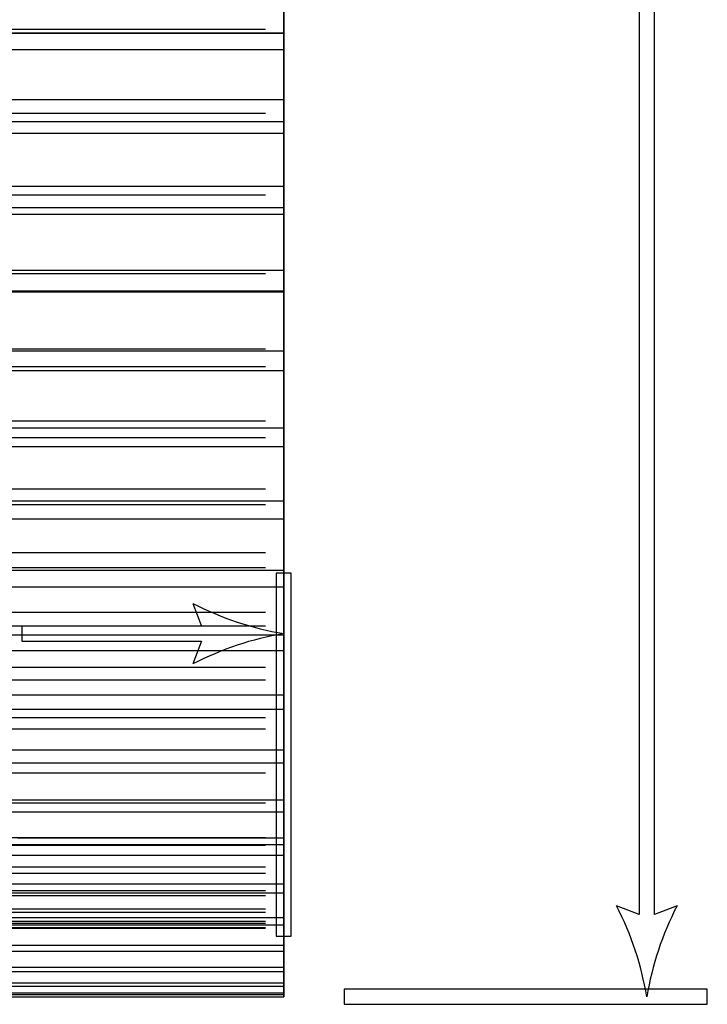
# Model space of a CAD drawing. Header units: millimetres. Extents: x -205 to 205, y -138 to 138.
# Tile 3 of 21: x -181 to -158, y -104 to -72. Entities that reach past the tile are written whole.
import ezdxf

# ---------------------------------------------------------------- set-up
doc = ezdxf.new("R2010")
doc.units = ezdxf.units.MM
doc.linetypes.add('ACAD_ISO02W100', pattern=[15, 12, -3])
doc.layers.add('不可见轮廓', color=7, linetype='ACAD_ISO02W100')
doc.layers.add('可见轮廓', color=7, linetype='Continuous')

msp = doc.modelspace()

# ---------------------------------------------------------------- linework, layer by layer
at = {"layer": '不可见轮廓'}
for p, q in [((-184.447, -71.971), (-171.847, -71.971)), ((-184.447, -71.971), (-171.847, -71.971)), ((-184.447, -72.098), (-171.847, -72.098)), ((-184.447, -72.647), (-171.847, -72.647)), ((-184.447, -74.298), (-171.847, -74.298)), ((-184.447, -74.752), (-171.847, -74.752)), ((-184.447, -74.752), (-171.847, -74.752)), ((-184.447, -75.028), (-171.847, -75.028)), ((-184.447, -75.408), (-171.847, -75.408)), ((-184.447, -77.164), (-171.847, -77.164)), ((-184.447, -77.447), (-171.847, -77.447)), ((-184.447, -77.447), (-171.847, -77.447)), ((-184.447, -77.871), (-171.847, -77.871)), ((-184.447, -78.081), (-171.847, -78.081)), ((-184.447, -79.934), (-171.847, -79.934)), ((-184.447, -80.045), (-171.847, -80.045)), ((-184.447, -80.045), (-171.847, -80.045)), ((-184.447, -80.616), (-171.847, -80.616)), ((-184.447, -80.654), (-171.847, -80.654)), ((-184.447, -82.536), (-171.847, -82.536)), ((-184.447, -82.536), (-171.847, -82.536)), ((-184.447, -82.598), (-171.847, -82.598)), ((-184.447, -83.118), (-171.847, -83.118)), ((-184.447, -83.118), (-171.847, -83.118)), ((-184.447, -83.251), (-171.847, -83.251)), ((-184.447, -84.911), (-171.847, -84.911)), ((-184.447, -84.911), (-171.847, -84.911)), ((-184.447, -85.145), (-171.847, -85.145)), ((-184.447, -85.463), (-171.847, -85.463)), ((-184.447, -85.463), (-171.847, -85.463)), ((-184.447, -85.767), (-171.847, -85.767)), ((-184.447, -87.159), (-171.847, -87.159)), ((-184.447, -87.159), (-171.847, -87.159)), ((-184.447, -87.565), (-171.847, -87.565)), ((-184.447, -87.68), (-171.847, -87.68)), ((-184.447, -87.68), (-171.847, -87.68)), ((-184.447, -88.154), (-171.847, -88.154)), ((-184.447, -89.272), (-171.847, -89.272)), ((-184.447, -89.272), (-171.847, -89.272)), ((-184.447, -89.759), (-171.847, -89.759)), ((-184.447, -89.759), (-171.847, -89.759)), ((-184.447, -89.849), (-171.847, -89.849)), ((-184.447, -90.401), (-171.847, -90.401)), ((-184.447, -91.242), (-171.847, -91.242)), ((-184.447, -91.242), (-171.847, -91.242)), ((-184.447, -91.694), (-171.847, -91.694)), ((-184.447, -91.694), (-171.847, -91.694)), ((-184.447, -91.986), (-171.847, -91.986)), ((-184.447, -92.501), (-171.847, -92.501)), ((-184.447, -93.061), (-171.847, -93.061)), ((-184.447, -93.061), (-171.847, -93.061)), ((-184.447, -93.475), (-171.847, -93.475)), ((-184.447, -93.475), (-171.847, -93.475)), ((-184.447, -93.97), (-171.847, -93.97)), ((-184.447, -94.445), (-171.847, -94.445)), ((-184.447, -94.721), (-171.847, -94.721)), ((-184.447, -94.721), (-171.847, -94.721)), ((-184.447, -95.096), (-171.847, -95.096)), ((-184.447, -95.096), (-171.847, -95.096)), ((-184.447, -95.792), (-171.847, -95.792)), ((-184.447, -96.217), (-171.847, -96.217)), ((-184.447, -96.217), (-171.847, -96.217)), ((-184.447, -96.224), (-171.847, -96.224)), ((-184.447, -96.551), (-171.847, -96.551)), ((-184.447, -96.551), (-171.847, -96.551)), ((-184.447, -97.445), (-171.847, -97.445)), ((-184.447, -97.542), (-171.847, -97.542)), ((-184.447, -97.542), (-171.847, -97.542)), ((-184.447, -97.833), (-171.847, -97.833)), ((-184.447, -97.834), (-171.847, -97.834)), ((-184.447, -97.834), (-171.847, -97.834)), ((-184.447, -98.691), (-171.847, -98.691)), ((-184.447, -98.691), (-171.847, -98.691)), ((-180.647, -98.699), (-171.847, -98.699)), ((-184.447, -98.922), (-171.847, -98.922)), ((-184.447, -98.94), (-171.847, -98.94)), ((-184.447, -98.94), (-171.847, -98.94)), ((-184.447, -99.265), (-171.847, -99.265)), ((-184.447, -99.659), (-171.847, -99.659)), ((-184.447, -99.659), (-171.847, -99.659)), ((-184.447, -99.865), (-171.847, -99.865)), ((-184.447, -99.865), (-171.847, -99.865)), ((-184.447, -100.217), (-171.847, -100.217)), ((-184.447, -100.443), (-171.847, -100.443)), ((-184.447, -100.443), (-171.847, -100.443)), ((-184.447, -100.515), (-171.847, -100.515)), ((-184.447, -100.604), (-171.847, -100.604)), ((-184.447, -100.604), (-171.847, -100.604)), ((-184.447, -101.04), (-171.847, -101.04)), ((-184.447, -101.04), (-171.847, -101.04)), ((-184.447, -101.155), (-171.847, -101.155)), ((-184.447, -101.155), (-171.847, -101.155)), ((-184.447, -101.326), (-171.847, -101.326)), ((-184.447, -101.446), (-171.847, -101.446)), ((-184.447, -101.446), (-171.847, -101.446)), ((-184.447, -101.516), (-171.847, -101.516)), ((-184.447, -101.516), (-171.847, -101.516)), ((-184.447, -101.576), (-171.847, -101.576)), ((-184.447, -101.662), (-171.847, -101.662)), ((-184.447, -101.662), (-171.847, -101.662)), ((-184.447, -101.685), (-171.847, -101.685)), ((-184.447, -101.685), (-171.847, -101.685)), ((-184.447, -102.245), (-171.847, -102.245)), ((-184.447, -102.445), (-171.847, -102.445)), ((-184.447, -102.968), (-171.847, -102.968)), ((-184.447, -103.12), (-171.847, -103.12)), ((-184.447, -103.494), (-171.847, -103.494)), ((-184.447, -103.596), (-171.847, -103.596)), ((-184.447, -103.821), (-171.847, -103.821)), ((-184.447, -103.872), (-171.847, -103.872)), ((-184.447, -103.947), (-171.847, -103.947))]:
    msp.add_line(p, q, dxfattribs=at)
for points, degree in [([(-171.847, -7.199), (-171.847, -8.346), (-171.847, -11.729), (-171.847, -17.18), (-171.847, -24.424), (-171.847, -33.099), (-171.847, -42.768), (-171.847, -52.949), (-171.847, -63.129), (-171.847, -72.799), (-171.847, -81.473), (-171.847, -88.718), (-171.847, -94.168), (-171.847, -97.552), (-171.847, -98.699)], 1), ([(-171.847, -98.699), (-171.847, -98.411), (-171.847, -97.552), (-171.847, -96.131), (-171.847, -94.168), (-171.847, -91.686), (-171.847, -88.718), (-171.847, -85.299), (-171.847, -81.473), (-171.847, -77.289), (-171.847, -72.799), (-171.847, -68.059), (-171.847, -63.129), (-171.847, -58.071), (-171.847, -52.949)], 1), ([(-171.847, -72.098), (-171.847, -71.347)], 1), ([(-184.447, -72.1), (-171.847, -72.1)], 1), ([(-171.847, -71.971), (-171.847, -72.104), (-171.847, -72.1)], 2), ([(-171.847, -72.647), (-171.847, -71.971)], 1), ([(-171.847, -71.971), (-171.847, -72.1)], 1), ([(-171.847, -72.1), (-171.847, -72.104), (-171.847, -71.971)], 2), ([(-171.847, -72.1), (-171.847, -72.098)], 1), ([(-171.847, -74.298), (-171.847, -73.71), (-171.847, -73.152), (-171.847, -72.647)], 3), ([(-171.847, -75.028), (-171.847, -74.298)], 1), ([(-171.847, -74.752), (-171.847, -74.905), (-171.847, -74.989), (-171.847, -75.028)], 3), ([(-171.847, -75.408), (-171.847, -74.752)], 1), ([(-171.847, -74.752), (-171.847, -75.028)], 1), ([(-171.847, -75.028), (-171.847, -74.989), (-171.847, -74.905), (-171.847, -74.752)], 3), ([(-171.847, -77.164), (-171.847, -76.543), (-171.847, -75.951), (-171.847, -75.408)], 3), ([(-171.847, -77.871), (-171.847, -77.164)], 1), ([(-171.847, -77.447), (-171.847, -77.648), (-171.847, -77.782), (-171.847, -77.871)], 3), ([(-171.847, -78.081), (-171.847, -77.447)], 1), ([(-171.847, -77.447), (-171.847, -77.871)], 1), ([(-171.847, -77.871), (-171.847, -77.782), (-171.847, -77.648), (-171.847, -77.447)], 3), ([(-171.847, -79.934), (-171.847, -79.284), (-171.847, -78.659), (-171.847, -78.081)], 3), ([(-171.847, -80.616), (-171.847, -79.934)], 1), ([(-171.847, -80.045), (-171.847, -80.294), (-171.847, -80.478), (-171.847, -80.616)], 3), ([(-171.847, -80.654), (-171.847, -80.045)], 1), ([(-171.847, -80.045), (-171.847, -80.616)], 1), ([(-171.847, -80.616), (-171.847, -80.478), (-171.847, -80.294), (-171.847, -80.045)], 3), ([(-171.847, -82.598), (-171.847, -81.92), (-171.847, -81.266), (-171.847, -80.654)], 3), ([(-171.847, -82.536), (-171.847, -82.833), (-171.847, -83.064), (-171.847, -83.251)], 3), ([(-171.847, -83.118), (-171.847, -82.536)], 1), ([(-171.847, -82.536), (-171.847, -83.118)], 1), ([(-171.847, -83.251), (-171.847, -83.064), (-171.847, -82.833), (-171.847, -82.536)], 3), ([(-171.847, -83.251), (-171.847, -82.598)], 1), ([(-171.847, -85.145), (-171.847, -84.443), (-171.847, -83.76), (-171.847, -83.118)], 3), ([(-171.847, -83.118), (-171.847, -83.251)], 1), ([(-171.847, -84.911), (-171.847, -85.419), (-171.847, -85.767)], 2), ([(-171.847, -85.463), (-171.847, -84.911)], 1), ([(-171.847, -84.911), (-171.847, -85.463)], 1), ([(-171.847, -85.767), (-171.847, -85.419), (-171.847, -84.911)], 2), ([(-171.847, -85.767), (-171.847, -85.458), (-171.847, -85.145)], 2), ([(-171.847, -87.565), (-171.847, -86.473), (-171.847, -85.463)], 2), ([(-171.847, -85.463), (-171.847, -85.767)], 1), ([(-171.847, -87.159), (-171.847, -87.734), (-171.847, -88.154)], 2), ([(-171.847, -87.68), (-171.847, -87.159)], 1), ([(-171.847, -87.159), (-171.847, -87.68)], 1), ([(-171.847, -88.154), (-171.847, -87.734), (-171.847, -87.159)], 2), ([(-171.847, -88.154), (-171.847, -87.862), (-171.847, -87.565)], 2), ([(-171.847, -89.849), (-171.847, -88.728), (-171.847, -87.68)], 2), ([(-171.847, -87.68), (-171.847, -87.914), (-171.847, -88.154)], 2), ([(-171.847, -89.272), (-171.847, -89.912), (-171.847, -90.401)], 2), ([(-171.847, -89.759), (-171.847, -89.518), (-171.847, -89.272)], 2), ([(-171.847, -89.272), (-171.847, -89.518), (-171.847, -89.759)], 2), ([(-171.847, -90.401), (-171.847, -89.912), (-171.847, -89.272)], 2), ([(-171.847, -91.986), (-171.847, -90.842), (-171.847, -89.759)], 2), ([(-171.847, -89.759), (-171.847, -90.077), (-171.847, -90.401)], 2), ([(-171.847, -90.401), (-171.847, -90.127), (-171.847, -89.849)], 2), ([(-171.847, -91.242), (-171.847, -91.944), (-171.847, -92.501)], 2), ([(-171.847, -91.694), (-171.847, -91.47), (-171.847, -91.242)], 2), ([(-171.847, -91.242), (-171.847, -91.47), (-171.847, -91.694)], 2), ([(-171.847, -92.501), (-171.847, -91.944), (-171.847, -91.242)], 2), ([(-171.847, -93.97), (-171.847, -92.806), (-171.847, -91.694)], 2), ([(-171.847, -91.694), (-171.847, -92.093), (-171.847, -92.501)], 2), ([(-171.847, -92.501), (-171.847, -92.246), (-171.847, -91.986)], 2), ([(-171.847, -93.061), (-171.847, -93.823), (-171.847, -94.445)], 2), ([(-171.847, -93.475), (-171.847, -93.27), (-171.847, -93.061)], 2), ([(-171.847, -93.061), (-171.847, -93.27), (-171.847, -93.475)], 2), ([(-171.847, -94.445), (-171.847, -93.823), (-171.847, -93.061)], 2), ([(-171.847, -95.792), (-171.847, -94.613), (-171.847, -93.475)], 2), ([(-171.847, -93.475), (-171.847, -93.955), (-171.847, -94.445)], 2), ([(-171.847, -94.445), (-171.847, -94.21), (-171.847, -93.97)], 2), ([(-171.847, -94.721), (-171.847, -95.54), (-171.847, -96.224)], 2), ([(-171.847, -95.096), (-171.847, -94.911), (-171.847, -94.721)], 2), ([(-171.847, -94.721), (-171.847, -94.911), (-171.847, -95.096)], 2), ([(-171.847, -96.224), (-171.847, -95.54), (-171.847, -94.721)], 2), ([(-171.847, -97.445), (-171.847, -96.255), (-171.847, -95.096)], 2), ([(-171.847, -95.096), (-171.847, -95.656), (-171.847, -96.224)], 2), ([(-171.847, -96.224), (-171.847, -96.011), (-171.847, -95.792)], 2), ([(-171.847, -96.217), (-171.847, -97.088), (-171.847, -97.833)], 2), ([(-171.847, -96.551), (-171.847, -96.387), (-171.847, -96.217)], 2), ([(-171.847, -96.217), (-171.847, -96.387), (-171.847, -96.551)], 2), ([(-171.847, -97.833), (-171.847, -97.088), (-171.847, -96.217)], 2), ([(-171.847, -98.922), (-171.847, -97.726), (-171.847, -96.551)], 2), ([(-171.847, -96.551), (-171.847, -97.188), (-171.847, -97.833)], 2), ([(-171.847, -97.833), (-171.847, -97.642), (-171.847, -97.445)], 2), ([(-171.847, -97.542), (-171.847, -98.463), (-171.847, -99.265)], 2), ([(-171.847, -97.834), (-171.847, -97.691), (-171.847, -97.542)], 2), ([(-171.847, -97.542), (-171.847, -97.691), (-171.847, -97.834)], 2), ([(-171.847, -99.265), (-171.847, -98.463), (-171.847, -97.542)], 2), ([(-171.847, -100.217), (-171.847, -99.021), (-171.847, -97.834)], 2), ([(-171.847, -97.834), (-171.847, -98.547), (-171.847, -99.265)], 2), ([(-171.847, -98.691), (-171.847, -99.658), (-171.847, -100.515)], 2), ([(-171.847, -98.94), (-171.847, -98.818), (-171.847, -98.691)], 2), ([(-171.847, -98.691), (-171.847, -98.818), (-171.847, -98.94)], 2), ([(-171.847, -100.515), (-171.847, -99.658), (-171.847, -98.691)], 2), ([(-171.847, -99.265), (-171.847, -99.096), (-171.847, -98.922)], 2), ([(-171.847, -101.326), (-171.847, -98.94)], 1), ([(-171.847, -98.94), (-171.847, -100.515)], 1), ([(-171.847, -99.659), (-171.847, -100.669), (-171.847, -101.576)], 2), ([(-171.847, -99.865), (-171.847, -99.764), (-171.847, -99.659)], 2), ([(-171.847, -99.659), (-171.847, -99.764), (-171.847, -99.865)], 2), ([(-171.847, -101.576), (-171.847, -100.669), (-171.847, -99.659)], 2), ([(-171.847, -102.245), (-171.847, -101.061), (-171.847, -99.865)], 2), ([(-171.847, -99.865), (-171.847, -100.723), (-171.847, -101.576)], 2), ([(-171.847, -100.515), (-171.847, -100.369), (-171.847, -100.217)], 2), ([(-171.847, -100.443), (-171.847, -101.491), (-171.847, -102.445)], 2), ([(-171.847, -100.604), (-171.847, -100.526), (-171.847, -100.443)], 2), ([(-171.847, -100.443), (-171.847, -100.526), (-171.847, -100.604)], 2), ([(-171.847, -102.445), (-171.847, -101.491), (-171.847, -100.443)], 2), ([(-171.847, -102.968), (-171.847, -101.797), (-171.847, -100.604)], 2), ([(-171.847, -100.604), (-171.847, -101.531), (-171.847, -102.445)], 2), ([(-171.847, -101.04), (-171.847, -102.122), (-171.847, -103.12)], 2), ([(-171.847, -101.155), (-171.847, -101.1), (-171.847, -101.04)], 2), ([(-171.847, -101.04), (-171.847, -101.1), (-171.847, -101.155)], 2), ([(-171.847, -103.12), (-171.847, -102.122), (-171.847, -101.04)], 2), ([(-171.847, -103.494), (-171.847, -102.341), (-171.847, -101.155)], 2), ([(-171.847, -101.155), (-171.847, -102.149), (-171.847, -103.12)], 2), ([(-171.847, -101.576), (-171.847, -101.454), (-171.847, -101.326)], 2), ([(-171.847, -101.446), (-171.847, -102.558), (-171.847, -103.596)], 2), ([(-171.847, -101.516), (-171.847, -101.484), (-171.847, -101.446)], 2), ([(-171.847, -101.446), (-171.847, -101.484), (-171.847, -101.516)], 2), ([(-171.847, -103.596), (-171.847, -102.558), (-171.847, -101.446)], 2), ([(-171.847, -103.821), (-171.847, -102.691), (-171.847, -101.516)], 2), ([(-171.847, -101.516), (-171.847, -102.573), (-171.847, -103.596)], 2), ([(-171.847, -101.662), (-171.847, -102.799), (-171.847, -103.872)], 2), ([(-171.847, -101.685), (-171.847, -101.676), (-171.847, -101.662)], 2), ([(-171.847, -101.662), (-171.847, -101.676), (-171.847, -101.685)], 2), ([(-171.847, -103.872), (-171.847, -102.799), (-171.847, -101.662)], 2), ([(-171.847, -103.947), (-171.847, -102.843), (-171.847, -101.685)], 2), ([(-171.847, -101.685), (-171.847, -102.804), (-171.847, -103.872)], 2), ([(-171.847, -102.445), (-171.847, -102.348), (-171.847, -102.245)], 2), ([(-171.847, -103.12), (-171.847, -103.047), (-171.847, -102.968)], 2), ([(-171.847, -103.596), (-171.847, -103.548), (-171.847, -103.494)], 2), ([(-171.847, -103.872), (-171.847, -103.85), (-171.847, -103.821)], 2), ([(-171.847, -103.949), (-171.847, -103.947)], 1)]:
    msp.add_open_spline(points, degree=degree, dxfattribs=at)
at = {"layer": '可见轮廓'}
for p, q in [((-160.097, -57.922), (-160.097, -101.23)), ((-159.597, -101.23), (-159.597, -57.922)), ((-184.447, -72.098), (-171.847, -72.098)), ((-184.447, -72.647), (-171.847, -72.647)), ((-184.447, -74.298), (-171.847, -74.298)), ((-184.447, -75.028), (-171.847, -75.028)), ((-184.447, -75.408), (-171.847, -75.408)), ((-184.447, -77.164), (-171.847, -77.164)), ((-184.447, -77.871), (-171.847, -77.871)), ((-184.447, -78.081), (-171.847, -78.081)), ((-184.447, -79.934), (-171.847, -79.934)), ((-184.447, -80.616), (-171.847, -80.616)), ((-184.447, -80.654), (-171.847, -80.654)), ((-184.447, -82.598), (-171.847, -82.598)), ((-184.447, -83.251), (-171.847, -83.251)), ((-184.447, -85.145), (-171.847, -85.145)), ((-184.447, -85.767), (-171.847, -85.767)), ((-184.447, -87.565), (-171.847, -87.565)), ((-184.447, -88.154), (-171.847, -88.154)), ((-184.447, -89.849), (-171.847, -89.849)), ((-172.097, -89.949), (-172.097, -101.949)), ((-171.597, -89.949), (-172.097, -89.949)), ((-171.597, -101.949), (-171.597, -89.949)), ((-184.447, -90.401), (-171.847, -90.401)), ((-174.847, -90.949), (-174.566, -91.699)), ((-174.566, -91.699), (-180.501, -91.699)), ((-180.501, -91.699), (-180.501, -92.199)), ((-184.447, -91.986), (-171.847, -91.986)), ((-180.501, -92.199), (-174.566, -92.199)), ((-174.566, -92.199), (-174.847, -92.949)), ((-184.447, -92.501), (-171.847, -92.501)), ((-184.447, -93.97), (-171.847, -93.97)), ((-184.447, -94.445), (-171.847, -94.445)), ((-184.447, -95.792), (-171.847, -95.792)), ((-184.447, -96.224), (-171.847, -96.224)), ((-184.447, -97.445), (-171.847, -97.445)), ((-184.447, -97.833), (-171.847, -97.833)), ((-184.447, -98.922), (-171.847, -98.922)), ((-184.447, -99.265), (-171.847, -99.265)), ((-184.447, -100.217), (-171.847, -100.217)), ((-184.447, -100.515), (-171.847, -100.515)), ((-160.097, -101.23), (-160.847, -100.949)), ((-158.847, -100.949), (-159.597, -101.23)), ((-184.447, -101.326), (-171.847, -101.326)), ((-184.447, -101.576), (-171.847, -101.576)), ((-172.097, -101.949), (-171.597, -101.949)), ((-184.447, -102.245), (-171.847, -102.245)), ((-184.447, -102.445), (-171.847, -102.445)), ((-184.447, -102.968), (-171.847, -102.968)), ((-184.447, -103.12), (-171.847, -103.12)), ((-184.447, -103.494), (-171.847, -103.494)), ((-184.447, -103.596), (-171.847, -103.596)), ((-157.847, -103.699), (-169.847, -103.699)), ((-169.847, -103.699), (-169.847, -104.199)), ((-157.847, -104.199), (-157.847, -103.699)), ((-197.047, -103.949), (-171.847, -103.949)), ((-184.447, -103.821), (-171.847, -103.821)), ((-184.447, -103.872), (-171.847, -103.872)), ((-184.447, -103.947), (-171.847, -103.947)), ((-169.847, -104.199), (-157.847, -104.199))]:
    msp.add_line(p, q, dxfattribs=at)
for centre, start, end in [((-170.18, -81.949), -117.4076, -99.4623), ((-170.18, -101.949), 99.4623, 117.4076), ((-169.847, -105.615), 9.4623, 27.4076), ((-149.847, -105.615), 152.5924, 170.5377)]:
    msp.add_arc(centre, 10.138, start, end, dxfattribs=at)
for points, degree in [([(-171.847, -71.347), (-171.847, -72.098)], 1), ([(-184.447, -72.1), (-171.847, -72.1)], 1), ([(-171.847, -72.098), (-171.847, -72.1)], 1), ([(-171.847, -72.1), (-171.847, -72.647)], 1), ([(-171.847, -72.647), (-171.847, -73.152), (-171.847, -73.71), (-171.847, -74.298)], 3), ([(-171.847, -74.298), (-171.847, -75.028)], 1), ([(-171.847, -75.028), (-171.847, -75.408)], 1), ([(-171.847, -75.408), (-171.847, -75.951), (-171.847, -76.543), (-171.847, -77.164)], 3), ([(-171.847, -77.164), (-171.847, -77.871)], 1), ([(-171.847, -77.871), (-171.847, -78.081)], 1), ([(-171.847, -78.081), (-171.847, -78.659), (-171.847, -79.284), (-171.847, -79.934)], 3), ([(-171.847, -79.934), (-171.847, -80.616)], 1), ([(-171.847, -80.616), (-171.847, -80.654)], 1), ([(-171.847, -80.654), (-171.847, -81.266), (-171.847, -81.92), (-171.847, -82.598)], 3), ([(-171.847, -82.598), (-171.847, -83.251)], 1), ([(-171.847, -83.251), (-171.847, -84.16), (-171.847, -85.145)], 2), ([(-171.847, -85.145), (-171.847, -85.458), (-171.847, -85.767)], 2), ([(-171.847, -85.767), (-171.847, -86.639), (-171.847, -87.565)], 2), ([(-171.847, -87.565), (-171.847, -87.862), (-171.847, -88.154)], 2), ([(-171.847, -88.154), (-171.847, -88.981), (-171.847, -89.849)], 2), ([(-171.847, -89.849), (-171.847, -90.127), (-171.847, -90.401)], 2), ([(-171.847, -90.401), (-171.847, -91.18), (-171.847, -91.986)], 2), ([(-171.847, -91.986), (-171.847, -92.246), (-171.847, -92.501)], 2), ([(-171.847, -92.501), (-171.847, -93.227), (-171.847, -93.97)], 2), ([(-171.847, -93.97), (-171.847, -94.21), (-171.847, -94.445)], 2), ([(-171.847, -94.445), (-171.847, -95.113), (-171.847, -95.792)], 2), ([(-171.847, -95.792), (-171.847, -96.011), (-171.847, -96.224)], 2), ([(-171.847, -96.224), (-171.847, -96.832), (-171.847, -97.445)], 2), ([(-171.847, -97.445), (-171.847, -97.642), (-171.847, -97.833)], 2), ([(-171.847, -97.833), (-171.847, -98.922)], 1), ([(-171.847, -98.922), (-171.847, -99.096), (-171.847, -99.265)], 2), ([(-171.847, -99.265), (-171.847, -100.217)], 1), ([(-171.847, -100.217), (-171.847, -100.369), (-171.847, -100.515)], 2), ([(-171.847, -100.515), (-171.847, -101.326)], 1), ([(-171.847, -101.326), (-171.847, -101.454), (-171.847, -101.576)], 2), ([(-171.847, -101.576), (-171.847, -102.245)], 1), ([(-171.847, -102.245), (-171.847, -102.348), (-171.847, -102.445)], 2), ([(-171.847, -102.445), (-171.847, -102.968)], 1), ([(-171.847, -102.968), (-171.847, -103.047), (-171.847, -103.12)], 2), ([(-171.847, -103.12), (-171.847, -103.494)], 1), ([(-171.847, -103.494), (-171.847, -103.548), (-171.847, -103.596)], 2), ([(-171.847, -103.596), (-171.847, -103.821)], 1), ([(-171.847, -103.821), (-171.847, -103.85), (-171.847, -103.872)], 2), ([(-171.847, -103.872), (-171.847, -103.947)], 1), ([(-171.847, -103.947), (-171.847, -103.949)], 1)]:
    msp.add_open_spline(points, degree=degree, dxfattribs=at)

doc.saveas('drawing.dxf')
